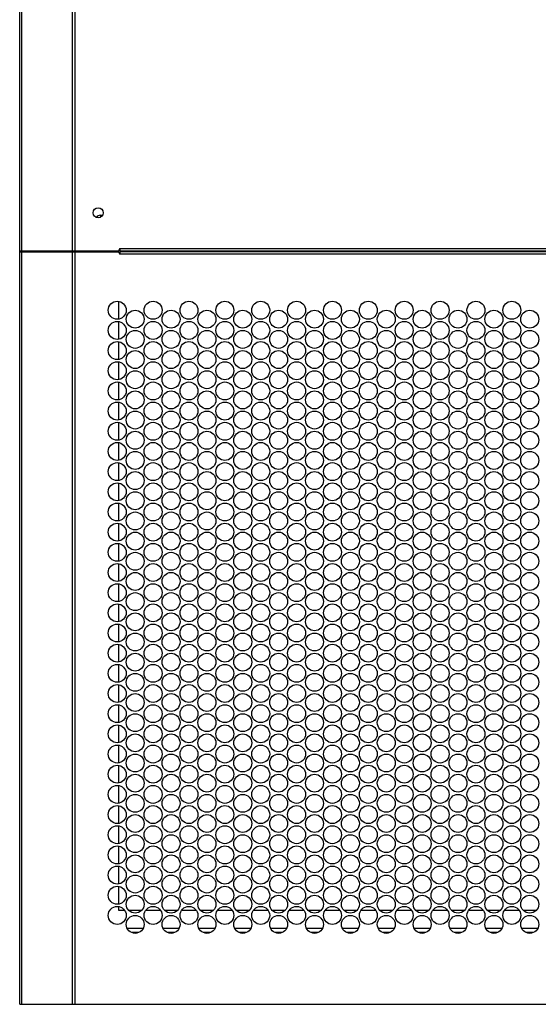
# Model space of a CAD drawing. Header units: inches. Extents: x 0 to 138, y 0 to 106.
# Tile 3 of 23: x 28 to 37, y 30 to 47. Entities that reach past the tile are written whole.
import ezdxf

# ---------------------------------------------------------------- set-up
doc = ezdxf.new("R2010")
doc.units = ezdxf.units.IN
doc.header["$LTSCALE"] = 7.5625
doc.header["$MEASUREMENT"] = 0
doc.layers.get('0').update_dxf_attribs({"linetype": 'CONTINUOUS'})

msp = doc.modelspace()

# ---------------------------------------------------------------- linework, layer by layer
at = {"color": 7, "linetype": 'Continuous'}
for p, q in [((27.9923, 29.5706), (27.9923, 73.053)), ((28.0259, 72.9314), (28.0259, 42.805)), ((28.9169, 42.805), (28.9169, 72.8712)), ((28.962, 72.8401), (28.962, 42.805)), ((29.4097, 43.4289), (29.4457, 43.4289)), ((29.4097, 43.4289), (29.4097, 43.3952)), ((27.9923, 42.805), (29.7267, 42.805)), ((27.9923, 42.7854), (29.7267, 42.7854)), ((28.0259, 42.7854), (28.0259, 29.5706)), ((28.0711, 42.805), (28.0711, 42.7854)), ((28.9169, 29.5706), (28.9169, 42.7854)), ((28.9372, 42.7854), (28.9372, 42.805)), ((28.962, 42.7854), (28.962, 29.5706)), ((28.9766, 42.7854), (28.9766, 42.805)), ((29.016, 42.7854), (29.016, 42.805)), ((29.3309, 42.7854), (29.3309, 42.805)), ((29.4097, 42.805), (29.4097, 42.7854)), ((29.7246, 42.805), (29.7246, 42.7854)), ((29.7494, 42.8444), (29.7267, 42.805)), ((29.7267, 42.7854), (29.7494, 42.746)), ((29.7494, 42.8444), (44.1486, 42.8444)), ((29.7494, 42.8444), (29.7494, 42.805)), ((29.7494, 42.805), (44.1486, 42.805)), ((44.1486, 42.7854), (29.7494, 42.7854)), ((29.7494, 42.7854), (29.7494, 42.746)), ((44.1486, 42.746), (29.7494, 42.746)), ((29.7246, 41.9175), (29.7246, 41.606)), ((29.7246, 41.5631), (29.7246, 41.2516)), ((29.7246, 41.2088), (29.7246, 40.8973)), ((29.7246, 40.8545), (29.7246, 40.543)), ((29.7246, 40.5001), (29.7246, 40.1886)), ((29.7246, 40.1458), (29.7246, 39.8343)), ((29.7246, 39.7915), (29.7246, 39.48)), ((29.7246, 39.4371), (29.7246, 39.1257)), ((29.7246, 39.0828), (29.7246, 38.7713)), ((29.7246, 38.7285), (29.7246, 38.417)), ((29.7246, 38.3741), (29.7246, 38.0627)), ((29.7246, 38.0198), (29.7246, 37.7083)), ((29.7246, 37.6655), (29.7246, 37.354)), ((29.7246, 37.3112), (29.7246, 36.9997)), ((29.7246, 36.9568), (29.7246, 36.6453)), ((29.7246, 36.6025), (29.7246, 36.291)), ((29.7246, 36.2482), (29.7246, 35.9367)), ((29.7246, 35.8938), (29.7246, 35.5823)), ((29.7246, 35.5395), (29.7246, 35.228)), ((29.7246, 35.1852), (29.7246, 34.8737)), ((29.7246, 34.8308), (29.7246, 34.5194)), ((29.7246, 34.4765), (29.7246, 34.165)), ((29.7246, 34.1222), (29.7246, 33.8107)), ((29.7246, 33.7678), (29.7246, 33.4564)), ((29.7246, 33.4135), (29.7246, 33.102)), ((29.7246, 33.0592), (29.7246, 32.7477)), ((29.7246, 32.7049), (29.7246, 32.3934)), ((29.7246, 32.3505), (29.7246, 32.039)), ((29.7246, 31.9962), (29.7246, 31.6847)), ((29.7246, 31.6419), (29.7246, 31.3304)), ((29.7246, 31.2875), (29.7246, 31.2241)), ((29.7246, 31.2241), (29.8318, 31.2241)), ((29.9025, 31.2241), (30.1373, 31.2241)), ((30.208, 31.2241), (30.4617, 31.2241)), ((30.5325, 31.2241), (30.7672, 31.2241)), ((30.838, 31.2241), (31.0916, 31.2241)), ((31.1624, 31.2241), (31.3971, 31.2241)), ((31.4679, 31.2241), (31.7215, 31.2241)), ((31.7923, 31.2241), (32.0271, 31.2241)), ((32.0978, 31.2241), (32.3515, 31.2241)), ((32.4222, 31.2241), (32.657, 31.2241)), ((32.7277, 31.2241), (32.9814, 31.2241)), ((33.0522, 31.2241), (33.2869, 31.2241)), ((33.3577, 31.2241), (33.6113, 31.2241)), ((33.6821, 31.2241), (33.9168, 31.2241)), ((33.9876, 31.2241), (34.2412, 31.2241)), ((34.312, 31.2241), (34.5468, 31.2241)), ((34.6175, 31.2241), (34.8711, 31.2241)), ((34.9419, 31.2241), (35.1767, 31.2241)), ((35.2474, 31.2241), (35.5011, 31.2241)), ((35.5718, 31.2241), (35.8066, 31.2241)), ((35.8773, 31.2241), (36.131, 31.2241)), ((36.2018, 31.2241), (36.4365, 31.2241)), ((36.5073, 31.2241), (36.7609, 31.2241)), ((36.8317, 31.2241), (37.0664, 31.2241)), ((29.8772, 30.9092), (30.1626, 30.9092)), ((30.0824, 30.8304), (29.9574, 30.8304)), ((30.5071, 30.9092), (30.7925, 30.9092)), ((30.7123, 30.8304), (30.5873, 30.8304)), ((31.137, 30.9092), (31.4224, 30.9092)), ((31.3422, 30.8304), (31.2172, 30.8304)), ((31.767, 30.9092), (32.0523, 30.9092)), ((31.9721, 30.8304), (31.8471, 30.8304)), ((32.3969, 30.9092), (32.6822, 30.9092)), ((32.6021, 30.8304), (32.477, 30.8304)), ((33.0268, 30.9092), (33.3122, 30.9092)), ((33.232, 30.8304), (33.107, 30.8304)), ((33.6567, 30.9092), (33.9421, 30.9092)), ((33.8619, 30.8304), (33.7369, 30.8304)), ((34.2867, 30.9092), (34.572, 30.9092)), ((34.4918, 30.8304), (34.3668, 30.8304)), ((34.9166, 30.9092), (35.2019, 30.9092)), ((35.1217, 30.8304), (34.9967, 30.8304)), ((35.5465, 30.9092), (35.8319, 30.9092)), ((35.7517, 30.8304), (35.6266, 30.8304)), ((36.1764, 30.9092), (36.4618, 30.9092)), ((36.3816, 30.8304), (36.2566, 30.8304)), ((36.8063, 30.9092), (37.0917, 30.9092)), ((37.0115, 30.8304), (36.8865, 30.8304)), ((27.9923, 29.5706), (45.9057, 29.5706))]:
    msp.add_line(p, q, dxfattribs=at)
for centre, radius in [((29.3703, 43.4743), 0.0886), ((29.7049, 41.7617), 0.1575), ((30.3349, 41.7617), 0.1575), ((30.9648, 41.7617), 0.1575), ((31.5947, 41.7617), 0.1575), ((32.2246, 41.7617), 0.1575), ((32.8545, 41.7617), 0.1575), ((33.4845, 41.7617), 0.1575), ((34.1144, 41.7617), 0.1575), ((34.7443, 41.7617), 0.1575), ((35.3742, 41.7617), 0.1575), ((36.0041, 41.7617), 0.1575), ((36.6341, 41.7617), 0.1575), ((30.0199, 41.6043), 0.1575), ((30.6498, 41.6043), 0.1575), ((31.2797, 41.6043), 0.1575), ((31.9097, 41.6043), 0.1575), ((32.5396, 41.6043), 0.1575), ((33.1695, 41.6043), 0.1575), ((33.7994, 41.6043), 0.1575), ((34.4293, 41.6043), 0.1575), ((35.0593, 41.6043), 0.1575), ((35.6892, 41.6043), 0.1575), ((36.3191, 41.6043), 0.1575), ((36.949, 41.6043), 0.1575), ((29.7049, 41.4074), 0.1575), ((30.3349, 41.4074), 0.1575), ((30.9648, 41.4074), 0.1575), ((31.5947, 41.4074), 0.1575), ((32.2246, 41.4074), 0.1575), ((32.8545, 41.4074), 0.1575), ((33.4845, 41.4074), 0.1575), ((34.1144, 41.4074), 0.1575), ((34.7443, 41.4074), 0.1575), ((35.3742, 41.4074), 0.1575), ((36.0041, 41.4074), 0.1575), ((36.6341, 41.4074), 0.1575), ((30.0199, 41.2499), 0.1575), ((30.6498, 41.2499), 0.1575), ((31.2797, 41.2499), 0.1575), ((31.9097, 41.2499), 0.1575), ((32.5396, 41.2499), 0.1575), ((33.1695, 41.2499), 0.1575), ((33.7994, 41.2499), 0.1575), ((34.4293, 41.2499), 0.1575), ((35.0593, 41.2499), 0.1575), ((35.6892, 41.2499), 0.1575), ((36.3191, 41.2499), 0.1575), ((36.949, 41.2499), 0.1575), ((29.7049, 41.0531), 0.1575), ((30.3349, 41.0531), 0.1575), ((30.9648, 41.0531), 0.1575), ((31.5947, 41.0531), 0.1575), ((32.2246, 41.0531), 0.1575), ((32.8545, 41.0531), 0.1575), ((33.4845, 41.0531), 0.1575), ((34.1144, 41.0531), 0.1575), ((34.7443, 41.0531), 0.1575), ((35.3742, 41.0531), 0.1575), ((36.0041, 41.0531), 0.1575), ((36.6341, 41.0531), 0.1575), ((30.0199, 40.8956), 0.1575), ((30.6498, 40.8956), 0.1575), ((31.2797, 40.8956), 0.1575), ((31.9097, 40.8956), 0.1575), ((32.5396, 40.8956), 0.1575), ((33.1695, 40.8956), 0.1575), ((33.7994, 40.8956), 0.1575), ((34.4293, 40.8956), 0.1575), ((35.0593, 40.8956), 0.1575), ((35.6892, 40.8956), 0.1575), ((36.3191, 40.8956), 0.1575), ((36.949, 40.8956), 0.1575), ((29.7049, 40.6987), 0.1575), ((30.3349, 40.6987), 0.1575), ((30.9648, 40.6987), 0.1575), ((31.5947, 40.6987), 0.1575), ((32.2246, 40.6987), 0.1575), ((32.8545, 40.6987), 0.1575), ((33.4845, 40.6987), 0.1575), ((34.1144, 40.6987), 0.1575), ((34.7443, 40.6987), 0.1575), ((35.3742, 40.6987), 0.1575), ((36.0041, 40.6987), 0.1575), ((36.6341, 40.6987), 0.1575), ((30.0199, 40.5413), 0.1575), ((30.6498, 40.5413), 0.1575), ((31.2797, 40.5413), 0.1575), ((31.9097, 40.5413), 0.1575), ((32.5396, 40.5413), 0.1575), ((33.1695, 40.5413), 0.1575), ((33.7994, 40.5413), 0.1575), ((34.4293, 40.5413), 0.1575), ((35.0593, 40.5413), 0.1575), ((35.6892, 40.5413), 0.1575), ((36.3191, 40.5413), 0.1575), ((36.949, 40.5413), 0.1575), ((29.7049, 40.3444), 0.1575), ((30.3349, 40.3444), 0.1575), ((30.9648, 40.3444), 0.1575), ((31.5947, 40.3444), 0.1575), ((32.2246, 40.3444), 0.1575), ((32.8545, 40.3444), 0.1575), ((33.4845, 40.3444), 0.1575), ((34.1144, 40.3444), 0.1575), ((34.7443, 40.3444), 0.1575), ((35.3742, 40.3444), 0.1575), ((36.0041, 40.3444), 0.1575), ((36.6341, 40.3444), 0.1575), ((30.0199, 40.1869), 0.1575), ((30.6498, 40.1869), 0.1575), ((31.2797, 40.1869), 0.1575), ((31.9097, 40.1869), 0.1575), ((32.5396, 40.1869), 0.1575), ((33.1695, 40.1869), 0.1575), ((33.7994, 40.1869), 0.1575), ((34.4293, 40.1869), 0.1575), ((35.0593, 40.1869), 0.1575), ((35.6892, 40.1869), 0.1575), ((36.3191, 40.1869), 0.1575), ((36.949, 40.1869), 0.1575), ((29.7049, 39.9901), 0.1575), ((30.3349, 39.9901), 0.1575), ((30.9648, 39.9901), 0.1575), ((31.5947, 39.9901), 0.1575), ((32.2246, 39.9901), 0.1575), ((32.8545, 39.9901), 0.1575), ((33.4845, 39.9901), 0.1575), ((34.1144, 39.9901), 0.1575), ((34.7443, 39.9901), 0.1575), ((35.3742, 39.9901), 0.1575), ((36.0041, 39.9901), 0.1575), ((36.6341, 39.9901), 0.1575), ((30.0199, 39.8326), 0.1575), ((30.6498, 39.8326), 0.1575), ((31.2797, 39.8326), 0.1575), ((31.9097, 39.8326), 0.1575), ((32.5396, 39.8326), 0.1575), ((33.1695, 39.8326), 0.1575), ((33.7994, 39.8326), 0.1575), ((34.4293, 39.8326), 0.1575), ((35.0593, 39.8326), 0.1575), ((35.6892, 39.8326), 0.1575), ((36.3191, 39.8326), 0.1575), ((36.949, 39.8326), 0.1575), ((29.7049, 39.6358), 0.1575), ((30.3349, 39.6358), 0.1575), ((30.9648, 39.6358), 0.1575), ((31.5947, 39.6358), 0.1575), ((32.2246, 39.6358), 0.1575), ((32.8545, 39.6358), 0.1575), ((33.4845, 39.6358), 0.1575), ((34.1144, 39.6358), 0.1575), ((34.7443, 39.6358), 0.1575), ((35.3742, 39.6358), 0.1575), ((36.0041, 39.6358), 0.1575), ((36.6341, 39.6358), 0.1575), ((30.0199, 39.4783), 0.1575), ((30.6498, 39.4783), 0.1575), ((31.2797, 39.4783), 0.1575), ((31.9097, 39.4783), 0.1575), ((32.5396, 39.4783), 0.1575), ((33.1695, 39.4783), 0.1575), ((33.7994, 39.4783), 0.1575), ((34.4293, 39.4783), 0.1575), ((35.0593, 39.4783), 0.1575), ((35.6892, 39.4783), 0.1575), ((36.3191, 39.4783), 0.1575), ((36.949, 39.4783), 0.1575), ((29.7049, 39.2814), 0.1575), ((30.3349, 39.2814), 0.1575), ((30.9648, 39.2814), 0.1575), ((31.5947, 39.2814), 0.1575), ((32.2246, 39.2814), 0.1575), ((32.8545, 39.2814), 0.1575), ((33.4845, 39.2814), 0.1575), ((34.1144, 39.2814), 0.1575), ((34.7443, 39.2814), 0.1575), ((35.3742, 39.2814), 0.1575), ((36.0041, 39.2814), 0.1575), ((36.6341, 39.2814), 0.1575), ((30.0199, 39.1239), 0.1575), ((30.6498, 39.1239), 0.1575), ((31.2797, 39.1239), 0.1575), ((31.9097, 39.1239), 0.1575), ((32.5396, 39.1239), 0.1575), ((33.1695, 39.1239), 0.1575), ((33.7994, 39.1239), 0.1575), ((34.4293, 39.1239), 0.1575), ((35.0593, 39.1239), 0.1575), ((35.6892, 39.1239), 0.1575), ((36.3191, 39.1239), 0.1575), ((36.949, 39.1239), 0.1575), ((29.7049, 38.9271), 0.1575), ((30.0199, 38.7696), 0.1575), ((30.3349, 38.9271), 0.1575), ((30.6498, 38.7696), 0.1575), ((30.9648, 38.9271), 0.1575), ((31.2797, 38.7696), 0.1575), ((31.5947, 38.9271), 0.1575), ((31.9097, 38.7696), 0.1575), ((32.2246, 38.9271), 0.1575), ((32.5396, 38.7696), 0.1575), ((32.8545, 38.9271), 0.1575), ((33.1695, 38.7696), 0.1575), ((33.4845, 38.9271), 0.1575), ((33.7994, 38.7696), 0.1575), ((34.1144, 38.9271), 0.1575), ((34.4293, 38.7696), 0.1575), ((34.7443, 38.9271), 0.1575), ((35.0593, 38.7696), 0.1575), ((35.3742, 38.9271), 0.1575), ((35.6892, 38.7696), 0.1575), ((36.0041, 38.9271), 0.1575), ((36.3191, 38.7696), 0.1575), ((36.6341, 38.9271), 0.1575), ((36.949, 38.7696), 0.1575), ((29.7049, 38.5728), 0.1575), ((30.0199, 38.4153), 0.1575), ((30.3349, 38.5728), 0.1575), ((30.6498, 38.4153), 0.1575), ((30.9648, 38.5728), 0.1575), ((31.2797, 38.4153), 0.1575), ((31.5947, 38.5728), 0.1575), ((31.9097, 38.4153), 0.1575), ((32.2246, 38.5728), 0.1575), ((32.5396, 38.4153), 0.1575), ((32.8545, 38.5728), 0.1575), ((33.1695, 38.4153), 0.1575), ((33.4845, 38.5728), 0.1575), ((33.7994, 38.4153), 0.1575), ((34.1144, 38.5728), 0.1575), ((34.4293, 38.4153), 0.1575), ((34.7443, 38.5728), 0.1575), ((35.0593, 38.4153), 0.1575), ((35.3742, 38.5728), 0.1575), ((35.6892, 38.4153), 0.1575), ((36.0041, 38.5728), 0.1575), ((36.3191, 38.4153), 0.1575), ((36.6341, 38.5728), 0.1575), ((36.949, 38.4153), 0.1575), ((29.7049, 38.2184), 0.1575), ((30.3349, 38.2184), 0.1575), ((30.9648, 38.2184), 0.1575), ((31.5947, 38.2184), 0.1575), ((32.2246, 38.2184), 0.1575), ((32.8545, 38.2184), 0.1575), ((33.4845, 38.2184), 0.1575), ((34.1144, 38.2184), 0.1575), ((34.7443, 38.2184), 0.1575), ((35.3742, 38.2184), 0.1575), ((36.0041, 38.2184), 0.1575), ((36.6341, 38.2184), 0.1575), ((30.0199, 38.061), 0.1575), ((30.6498, 38.061), 0.1575), ((31.2797, 38.061), 0.1575), ((31.9097, 38.061), 0.1575), ((32.5396, 38.061), 0.1575), ((33.1695, 38.061), 0.1575), ((33.7994, 38.061), 0.1575), ((34.4293, 38.061), 0.1575), ((35.0593, 38.061), 0.1575), ((35.6892, 38.061), 0.1575), ((36.3191, 38.061), 0.1575), ((36.949, 38.061), 0.1575), ((29.7049, 37.8641), 0.1575), ((30.3349, 37.8641), 0.1575), ((30.9648, 37.8641), 0.1575), ((31.5947, 37.8641), 0.1575), ((32.2246, 37.8641), 0.1575), ((32.8545, 37.8641), 0.1575), ((33.4845, 37.8641), 0.1575), ((34.1144, 37.8641), 0.1575), ((34.7443, 37.8641), 0.1575), ((35.3742, 37.8641), 0.1575), ((36.0041, 37.8641), 0.1575), ((36.6341, 37.8641), 0.1575), ((30.0199, 37.7066), 0.1575), ((30.6498, 37.7066), 0.1575), ((31.2797, 37.7066), 0.1575), ((31.9097, 37.7066), 0.1575), ((32.5396, 37.7066), 0.1575), ((33.1695, 37.7066), 0.1575), ((33.7994, 37.7066), 0.1575), ((34.4293, 37.7066), 0.1575), ((35.0593, 37.7066), 0.1575), ((35.6892, 37.7066), 0.1575), ((36.3191, 37.7066), 0.1575), ((36.949, 37.7066), 0.1575), ((29.7049, 37.5098), 0.1575), ((30.3349, 37.5098), 0.1575), ((30.9648, 37.5098), 0.1575), ((31.5947, 37.5098), 0.1575), ((32.2246, 37.5098), 0.1575), ((32.8545, 37.5098), 0.1575), ((33.4845, 37.5098), 0.1575), ((34.1144, 37.5098), 0.1575), ((34.7443, 37.5098), 0.1575), ((35.3742, 37.5098), 0.1575), ((36.0041, 37.5098), 0.1575), ((36.6341, 37.5098), 0.1575), ((30.0199, 37.3523), 0.1575), ((30.6498, 37.3523), 0.1575), ((31.2797, 37.3523), 0.1575), ((31.9097, 37.3523), 0.1575), ((32.5396, 37.3523), 0.1575), ((33.1695, 37.3523), 0.1575), ((33.7994, 37.3523), 0.1575), ((34.4293, 37.3523), 0.1575), ((35.0593, 37.3523), 0.1575), ((35.6892, 37.3523), 0.1575), ((36.3191, 37.3523), 0.1575), ((36.949, 37.3523), 0.1575), ((29.7049, 37.1554), 0.1575), ((30.3349, 37.1554), 0.1575), ((30.9648, 37.1554), 0.1575), ((31.5947, 37.1554), 0.1575), ((32.2246, 37.1554), 0.1575), ((32.8545, 37.1554), 0.1575), ((33.4845, 37.1554), 0.1575), ((34.1144, 37.1554), 0.1575), ((34.7443, 37.1554), 0.1575), ((35.3742, 37.1554), 0.1575), ((36.0041, 37.1554), 0.1575), ((36.6341, 37.1554), 0.1575), ((30.0199, 36.998), 0.1575), ((30.6498, 36.998), 0.1575), ((31.2797, 36.998), 0.1575), ((31.9097, 36.998), 0.1575), ((32.5396, 36.998), 0.1575), ((33.1695, 36.998), 0.1575), ((33.7994, 36.998), 0.1575), ((34.4293, 36.998), 0.1575), ((35.0593, 36.998), 0.1575), ((35.6892, 36.998), 0.1575), ((36.3191, 36.998), 0.1575), ((36.949, 36.998), 0.1575), ((29.7049, 36.8011), 0.1575), ((30.3349, 36.8011), 0.1575), ((30.9648, 36.8011), 0.1575), ((31.5947, 36.8011), 0.1575), ((32.2246, 36.8011), 0.1575), ((32.8545, 36.8011), 0.1575), ((33.4845, 36.8011), 0.1575), ((34.1144, 36.8011), 0.1575), ((34.7443, 36.8011), 0.1575), ((35.3742, 36.8011), 0.1575), ((36.0041, 36.8011), 0.1575), ((36.6341, 36.8011), 0.1575), ((30.0199, 36.6436), 0.1575), ((30.6498, 36.6436), 0.1575), ((31.2797, 36.6436), 0.1575), ((31.9097, 36.6436), 0.1575), ((32.5396, 36.6436), 0.1575), ((33.1695, 36.6436), 0.1575), ((33.7994, 36.6436), 0.1575), ((34.4293, 36.6436), 0.1575), ((35.0593, 36.6436), 0.1575), ((35.6892, 36.6436), 0.1575), ((36.3191, 36.6436), 0.1575), ((36.949, 36.6436), 0.1575), ((29.7049, 36.4468), 0.1575), ((30.3349, 36.4468), 0.1575), ((30.9648, 36.4468), 0.1575), ((31.5947, 36.4468), 0.1575), ((32.2246, 36.4468), 0.1575), ((32.8545, 36.4468), 0.1575), ((33.4845, 36.4468), 0.1575), ((34.1144, 36.4468), 0.1575), ((34.7443, 36.4468), 0.1575), ((35.3742, 36.4468), 0.1575), ((36.0041, 36.4468), 0.1575), ((36.6341, 36.4468), 0.1575), ((30.0199, 36.2893), 0.1575), ((30.6498, 36.2893), 0.1575), ((31.2797, 36.2893), 0.1575), ((31.9097, 36.2893), 0.1575), ((32.5396, 36.2893), 0.1575), ((33.1695, 36.2893), 0.1575), ((33.7994, 36.2893), 0.1575), ((34.4293, 36.2893), 0.1575), ((35.0593, 36.2893), 0.1575), ((35.6892, 36.2893), 0.1575), ((36.3191, 36.2893), 0.1575), ((36.949, 36.2893), 0.1575), ((29.7049, 36.0924), 0.1575), ((30.3349, 36.0924), 0.1575), ((30.9648, 36.0924), 0.1575), ((31.5947, 36.0924), 0.1575), ((32.2246, 36.0924), 0.1575), ((32.8545, 36.0924), 0.1575), ((33.4845, 36.0924), 0.1575), ((34.1144, 36.0924), 0.1575), ((34.7443, 36.0924), 0.1575), ((35.3742, 36.0924), 0.1575), ((36.0041, 36.0924), 0.1575), ((36.6341, 36.0924), 0.1575), ((30.0199, 35.935), 0.1575), ((30.6498, 35.935), 0.1575), ((31.2797, 35.935), 0.1575), ((31.9097, 35.935), 0.1575), ((32.5396, 35.935), 0.1575), ((33.1695, 35.935), 0.1575), ((33.7994, 35.935), 0.1575), ((34.4293, 35.935), 0.1575), ((35.0593, 35.935), 0.1575), ((35.6892, 35.935), 0.1575), ((36.3191, 35.935), 0.1575), ((36.949, 35.935), 0.1575), ((29.7049, 35.7381), 0.1575), ((30.3349, 35.7381), 0.1575), ((30.9648, 35.7381), 0.1575), ((31.5947, 35.7381), 0.1575), ((32.2246, 35.7381), 0.1575), ((32.8545, 35.7381), 0.1575), ((33.4845, 35.7381), 0.1575), ((34.1144, 35.7381), 0.1575), ((34.7443, 35.7381), 0.1575), ((35.3742, 35.7381), 0.1575), ((36.0041, 35.7381), 0.1575), ((36.6341, 35.7381), 0.1575), ((30.0199, 35.5806), 0.1575), ((30.6498, 35.5806), 0.1575), ((31.2797, 35.5806), 0.1575), ((31.9097, 35.5806), 0.1575), ((32.5396, 35.5806), 0.1575), ((33.1695, 35.5806), 0.1575), ((33.7994, 35.5806), 0.1575), ((34.4293, 35.5806), 0.1575), ((35.0593, 35.5806), 0.1575), ((35.6892, 35.5806), 0.1575), ((36.3191, 35.5806), 0.1575), ((36.949, 35.5806), 0.1575), ((29.7049, 35.3838), 0.1575), ((30.3349, 35.3838), 0.1575), ((30.9648, 35.3838), 0.1575), ((31.5947, 35.3838), 0.1575), ((32.2246, 35.3838), 0.1575), ((32.8545, 35.3838), 0.1575), ((33.4845, 35.3838), 0.1575), ((34.1144, 35.3838), 0.1575), ((34.7443, 35.3838), 0.1575), ((35.3742, 35.3838), 0.1575), ((36.0041, 35.3838), 0.1575), ((36.6341, 35.3838), 0.1575), ((30.0199, 35.2263), 0.1575), ((30.6498, 35.2263), 0.1575), ((31.2797, 35.2263), 0.1575), ((31.9097, 35.2263), 0.1575), ((32.5396, 35.2263), 0.1575), ((33.1695, 35.2263), 0.1575), ((33.7994, 35.2263), 0.1575), ((34.4293, 35.2263), 0.1575), ((35.0593, 35.2263), 0.1575), ((35.6892, 35.2263), 0.1575), ((36.3191, 35.2263), 0.1575), ((36.949, 35.2263), 0.1575), ((29.7049, 35.0295), 0.1575), ((30.3349, 35.0295), 0.1575), ((30.9648, 35.0295), 0.1575), ((31.5947, 35.0295), 0.1575), ((32.2246, 35.0295), 0.1575), ((32.8545, 35.0295), 0.1575), ((33.4845, 35.0295), 0.1575), ((34.1144, 35.0295), 0.1575), ((34.7443, 35.0295), 0.1575), ((35.3742, 35.0295), 0.1575), ((36.0041, 35.0295), 0.1575), ((36.6341, 35.0295), 0.1575), ((30.0199, 34.872), 0.1575), ((30.6498, 34.872), 0.1575), ((31.2797, 34.872), 0.1575), ((31.9097, 34.872), 0.1575), ((32.5396, 34.872), 0.1575), ((33.1695, 34.872), 0.1575), ((33.7994, 34.872), 0.1575), ((34.4293, 34.872), 0.1575), ((35.0593, 34.872), 0.1575), ((35.6892, 34.872), 0.1575), ((36.3191, 34.872), 0.1575), ((36.949, 34.872), 0.1575), ((29.7049, 34.6751), 0.1575), ((30.3349, 34.6751), 0.1575), ((30.9648, 34.6751), 0.1575), ((31.5947, 34.6751), 0.1575), ((32.2246, 34.6751), 0.1575), ((32.8545, 34.6751), 0.1575), ((33.4845, 34.6751), 0.1575), ((34.1144, 34.6751), 0.1575), ((34.7443, 34.6751), 0.1575), ((35.3742, 34.6751), 0.1575), ((36.0041, 34.6751), 0.1575), ((36.6341, 34.6751), 0.1575), ((30.0199, 34.5176), 0.1575), ((30.6498, 34.5176), 0.1575), ((31.2797, 34.5176), 0.1575), ((31.9097, 34.5176), 0.1575), ((32.5396, 34.5176), 0.1575), ((33.1695, 34.5176), 0.1575), ((33.7994, 34.5176), 0.1575), ((34.4293, 34.5176), 0.1575), ((35.0593, 34.5176), 0.1575), ((35.6892, 34.5176), 0.1575), ((36.3191, 34.5176), 0.1575), ((36.949, 34.5176), 0.1575), ((29.7049, 34.3208), 0.1575), ((30.3349, 34.3208), 0.1575), ((30.9648, 34.3208), 0.1575), ((31.5947, 34.3208), 0.1575), ((32.2246, 34.3208), 0.1575), ((32.8545, 34.3208), 0.1575), ((33.4845, 34.3208), 0.1575), ((34.1144, 34.3208), 0.1575), ((34.7443, 34.3208), 0.1575), ((35.3742, 34.3208), 0.1575), ((36.0041, 34.3208), 0.1575), ((36.6341, 34.3208), 0.1575), ((30.0199, 34.1633), 0.1575), ((30.6498, 34.1633), 0.1575), ((31.2797, 34.1633), 0.1575), ((31.9097, 34.1633), 0.1575), ((32.5396, 34.1633), 0.1575), ((33.1695, 34.1633), 0.1575), ((33.7994, 34.1633), 0.1575), ((34.4293, 34.1633), 0.1575), ((35.0593, 34.1633), 0.1575), ((35.6892, 34.1633), 0.1575), ((36.3191, 34.1633), 0.1575), ((36.949, 34.1633), 0.1575), ((29.7049, 33.9665), 0.1575), ((30.3349, 33.9665), 0.1575), ((30.9648, 33.9665), 0.1575), ((31.5947, 33.9665), 0.1575), ((32.2246, 33.9665), 0.1575), ((32.8545, 33.9665), 0.1575), ((33.4845, 33.9665), 0.1575), ((34.1144, 33.9665), 0.1575), ((34.7443, 33.9665), 0.1575), ((35.3742, 33.9665), 0.1575), ((36.0041, 33.9665), 0.1575), ((36.6341, 33.9665), 0.1575), ((30.0199, 33.809), 0.1575), ((30.6498, 33.809), 0.1575), ((31.2797, 33.809), 0.1575), ((31.9097, 33.809), 0.1575), ((32.5396, 33.809), 0.1575), ((33.1695, 33.809), 0.1575), ((33.7994, 33.809), 0.1575), ((34.4293, 33.809), 0.1575), ((35.0593, 33.809), 0.1575), ((35.6892, 33.809), 0.1575), ((36.3191, 33.809), 0.1575), ((36.949, 33.809), 0.1575), ((29.7049, 33.6121), 0.1575), ((30.3349, 33.6121), 0.1575), ((30.9648, 33.6121), 0.1575), ((31.5947, 33.6121), 0.1575), ((32.2246, 33.6121), 0.1575), ((32.8545, 33.6121), 0.1575), ((33.4845, 33.6121), 0.1575), ((34.1144, 33.6121), 0.1575), ((34.7443, 33.6121), 0.1575), ((35.3742, 33.6121), 0.1575), ((36.0041, 33.6121), 0.1575), ((36.6341, 33.6121), 0.1575), ((30.0199, 33.4547), 0.1575), ((30.6498, 33.4547), 0.1575), ((31.2797, 33.4547), 0.1575), ((31.9097, 33.4547), 0.1575), ((32.5396, 33.4547), 0.1575), ((33.1695, 33.4547), 0.1575), ((33.7994, 33.4547), 0.1575), ((34.4293, 33.4547), 0.1575), ((35.0593, 33.4547), 0.1575), ((35.6892, 33.4547), 0.1575), ((36.3191, 33.4547), 0.1575), ((36.949, 33.4547), 0.1575), ((29.7049, 33.2578), 0.1575), ((30.3349, 33.2578), 0.1575), ((30.9648, 33.2578), 0.1575), ((31.5947, 33.2578), 0.1575), ((32.2246, 33.2578), 0.1575), ((32.8545, 33.2578), 0.1575), ((33.4845, 33.2578), 0.1575), ((34.1144, 33.2578), 0.1575), ((34.7443, 33.2578), 0.1575), ((35.3742, 33.2578), 0.1575), ((36.0041, 33.2578), 0.1575), ((36.6341, 33.2578), 0.1575), ((30.0199, 33.1003), 0.1575), ((30.6498, 33.1003), 0.1575), ((31.2797, 33.1003), 0.1575), ((31.9097, 33.1003), 0.1575), ((32.5396, 33.1003), 0.1575), ((33.1695, 33.1003), 0.1575), ((33.7994, 33.1003), 0.1575), ((34.4293, 33.1003), 0.1575), ((35.0593, 33.1003), 0.1575), ((35.6892, 33.1003), 0.1575), ((36.3191, 33.1003), 0.1575), ((36.949, 33.1003), 0.1575), ((29.7049, 32.9035), 0.1575), ((30.3349, 32.9035), 0.1575), ((30.9648, 32.9035), 0.1575), ((31.5947, 32.9035), 0.1575), ((32.2246, 32.9035), 0.1575), ((32.8545, 32.9035), 0.1575), ((33.4845, 32.9035), 0.1575), ((34.1144, 32.9035), 0.1575), ((34.7443, 32.9035), 0.1575), ((35.3742, 32.9035), 0.1575), ((36.0041, 32.9035), 0.1575), ((36.6341, 32.9035), 0.1575), ((30.0199, 32.746), 0.1575), ((30.6498, 32.746), 0.1575), ((31.2797, 32.746), 0.1575), ((31.9097, 32.746), 0.1575), ((32.5396, 32.746), 0.1575), ((33.1695, 32.746), 0.1575), ((33.7994, 32.746), 0.1575), ((34.4293, 32.746), 0.1575), ((35.0593, 32.746), 0.1575), ((35.6892, 32.746), 0.1575), ((36.3191, 32.746), 0.1575), ((36.949, 32.746), 0.1575), ((29.7049, 32.5491), 0.1575), ((30.3349, 32.5491), 0.1575), ((30.9648, 32.5491), 0.1575), ((31.5947, 32.5491), 0.1575), ((32.2246, 32.5491), 0.1575), ((32.8545, 32.5491), 0.1575), ((33.4845, 32.5491), 0.1575), ((34.1144, 32.5491), 0.1575), ((34.7443, 32.5491), 0.1575), ((35.3742, 32.5491), 0.1575), ((36.0041, 32.5491), 0.1575), ((36.6341, 32.5491), 0.1575), ((30.0199, 32.3917), 0.1575), ((30.6498, 32.3917), 0.1575), ((31.2797, 32.3917), 0.1575), ((31.9097, 32.3917), 0.1575), ((32.5396, 32.3917), 0.1575), ((33.1695, 32.3917), 0.1575), ((33.7994, 32.3917), 0.1575), ((34.4293, 32.3917), 0.1575), ((35.0593, 32.3917), 0.1575), ((35.6892, 32.3917), 0.1575), ((36.3191, 32.3917), 0.1575), ((36.949, 32.3917), 0.1575), ((29.7049, 32.1948), 0.1575), ((30.3349, 32.1948), 0.1575), ((30.9648, 32.1948), 0.1575), ((31.5947, 32.1948), 0.1575), ((32.2246, 32.1948), 0.1575), ((32.8545, 32.1948), 0.1575), ((33.4845, 32.1948), 0.1575), ((34.1144, 32.1948), 0.1575), ((34.7443, 32.1948), 0.1575), ((35.3742, 32.1948), 0.1575), ((36.0041, 32.1948), 0.1575), ((36.6341, 32.1948), 0.1575), ((30.0199, 32.0373), 0.1575), ((30.6498, 32.0373), 0.1575), ((31.2797, 32.0373), 0.1575), ((31.9097, 32.0373), 0.1575), ((32.5396, 32.0373), 0.1575), ((33.1695, 32.0373), 0.1575), ((33.7994, 32.0373), 0.1575), ((34.4293, 32.0373), 0.1575), ((35.0593, 32.0373), 0.1575), ((35.6892, 32.0373), 0.1575), ((36.3191, 32.0373), 0.1575), ((36.949, 32.0373), 0.1575), ((29.7049, 31.8405), 0.1575), ((30.3349, 31.8405), 0.1575), ((30.9648, 31.8405), 0.1575), ((31.5947, 31.8405), 0.1575), ((32.2246, 31.8405), 0.1575), ((32.8545, 31.8405), 0.1575), ((33.4845, 31.8405), 0.1575), ((34.1144, 31.8405), 0.1575), ((34.7443, 31.8405), 0.1575), ((35.3742, 31.8405), 0.1575), ((36.0041, 31.8405), 0.1575), ((36.6341, 31.8405), 0.1575), ((30.0199, 31.683), 0.1575), ((30.6498, 31.683), 0.1575), ((31.2797, 31.683), 0.1575), ((31.9097, 31.683), 0.1575), ((32.5396, 31.683), 0.1575), ((33.1695, 31.683), 0.1575), ((33.7994, 31.683), 0.1575), ((34.4293, 31.683), 0.1575), ((35.0593, 31.683), 0.1575), ((35.6892, 31.683), 0.1575), ((36.3191, 31.683), 0.1575), ((36.949, 31.683), 0.1575), ((29.7049, 31.4861), 0.1575), ((30.0199, 31.3287), 0.1575), ((30.3349, 31.4861), 0.1575), ((30.6498, 31.3287), 0.1575), ((30.9648, 31.4861), 0.1575), ((31.2797, 31.3287), 0.1575), ((31.5947, 31.4861), 0.1575), ((31.9097, 31.3287), 0.1575), ((32.2246, 31.4861), 0.1575), ((32.5396, 31.3287), 0.1575), ((32.8545, 31.4861), 0.1575), ((33.1695, 31.3287), 0.1575), ((33.4845, 31.4861), 0.1575), ((33.7994, 31.3287), 0.1575), ((34.1144, 31.4861), 0.1575), ((34.4293, 31.3287), 0.1575), ((34.7443, 31.4861), 0.1575), ((35.0593, 31.3287), 0.1575), ((35.3742, 31.4861), 0.1575), ((35.6892, 31.3287), 0.1575), ((36.0041, 31.4861), 0.1575), ((36.3191, 31.3287), 0.1575), ((36.6341, 31.4861), 0.1575), ((36.949, 31.3287), 0.1575), ((29.7049, 31.1318), 0.1575), ((30.0199, 30.9743), 0.1575), ((30.3349, 31.1318), 0.1575), ((30.6498, 30.9743), 0.1575), ((30.9648, 31.1318), 0.1575), ((31.2797, 30.9743), 0.1575), ((31.5947, 31.1318), 0.1575), ((31.9097, 30.9743), 0.1575), ((32.2246, 31.1318), 0.1575), ((32.5396, 30.9743), 0.1575), ((32.8545, 31.1318), 0.1575), ((33.1695, 30.9743), 0.1575), ((33.4845, 31.1318), 0.1575), ((33.7994, 30.9743), 0.1575), ((34.1144, 31.1318), 0.1575), ((34.4293, 30.9743), 0.1575), ((34.7443, 31.1318), 0.1575), ((35.0593, 30.9743), 0.1575), ((35.3742, 31.1318), 0.1575), ((35.6892, 30.9743), 0.1575), ((36.0041, 31.1318), 0.1575), ((36.3191, 30.9743), 0.1575), ((36.6341, 31.1318), 0.1575), ((36.949, 30.9743), 0.1575)]:
    msp.add_circle(centre, radius, dxfattribs=at)
msp.add_arc((29.4097, 43.3501), 0.0787, 90, 148.79033, dxfattribs=at)

doc.saveas('drawing.dxf')
